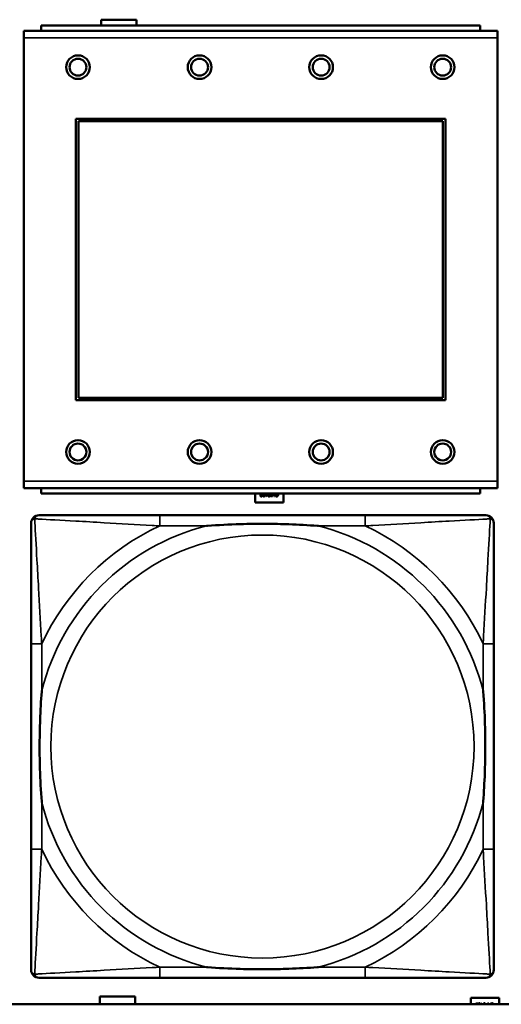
# Model space of a CAD drawing. Header units: inches. Extents: x -32 to 29.2, y -14.4 to 22.6.
# Tile 119 of 256: x -20.676 to -19.963, y -2.778 to -1.32. Entities that reach past the tile are written whole.
import ezdxf

# ---------------------------------------------------------------- set-up
doc = ezdxf.new("R2010")
doc.units = ezdxf.units.IN
doc.header["$MEASUREMENT"] = 0
doc.layers.add('Visible (ANSI)', color=7, linetype='Continuous', lineweight=50)
doc.layers.add('Visible Narrow (ANSI)', color=7, linetype='Continuous', lineweight=35)

msp = doc.modelspace()

# ---------------------------------------------------------------- linework, layer by layer
at = {"layer": 'Visible (ANSI)'}
for p, q in [((-20.5554, -1.3283), (-20.5554, -1.3196)), ((-20.5554, -1.3196), (-20.5034, -1.3196)), ((-20.5034, -1.3196), (-20.5034, -1.3283)), ((-19.9689, -1.3363), (-20.6699, -1.3363)), ((-20.6699, -1.3463), (-20.6699, -1.3363)), ((-19.9944, -1.3283), (-20.6444, -1.3283)), ((-20.6444, -1.3363), (-20.6444, -1.3283)), ((-19.9944, -1.3283), (-19.9944, -1.3363)), ((-19.9689, -1.3363), (-19.9689, -1.3463)), ((-20.6699, -1.3463), (-20.6699, -2.0033)), ((-19.9689, -2.0033), (-19.9689, -1.3463)), ((-20.5929, -1.8833), (-20.5929, -1.4663)), ((-20.5929, -1.4663), (-20.0459, -1.4663)), ((-20.5893, -1.4699), (-20.0495, -1.4699)), ((-20.5893, -1.8797), (-20.5893, -1.4699)), ((-20.0495, -1.4699), (-20.0495, -1.8797)), ((-20.0459, -1.4663), (-20.0459, -1.8833)), ((-20.0495, -1.8797), (-20.5893, -1.8797)), ((-20.0459, -1.8833), (-20.5929, -1.8833)), ((-20.6699, -2.0133), (-20.6699, -2.0033)), ((-19.9689, -2.0033), (-19.9689, -2.0133)), ((-20.6699, -2.0133), (-19.9689, -2.0133)), ((-20.6444, -2.0133), (-20.6444, -2.0213)), ((-19.9944, -2.0213), (-20.6444, -2.0213)), ((-20.3274, -2.0346), (-20.3274, -2.0213)), ((-20.317, -2.0247), (-20.317, -2.0254)), ((-20.317, -2.0247), (-20.317, -2.0247)), ((-20.3169, -2.0213), (-20.3169, -2.0213)), ((-20.3126, -2.0223), (-20.312, -2.0223)), ((-20.3126, -2.0229), (-20.3126, -2.0223)), ((-20.312, -2.0229), (-20.3126, -2.0229)), ((-20.312, -2.0223), (-20.312, -2.0213)), ((-20.312, -2.0256), (-20.312, -2.0229)), ((-20.3114, -2.0256), (-20.312, -2.0256)), ((-20.3114, -2.0213), (-20.3114, -2.0223)), ((-20.3114, -2.0223), (-20.3092, -2.0223)), ((-20.3114, -2.0229), (-20.3114, -2.0248)), ((-20.3097, -2.0229), (-20.3114, -2.0229)), ((-20.3114, -2.0248), (-20.3097, -2.0229)), ((-20.3092, -2.023), (-20.3114, -2.0256)), ((-20.3092, -2.0223), (-20.3092, -2.023)), ((-20.302, -2.0256), (-20.3033, -2.0256)), ((-20.3032, -2.0225), (-20.3027, -2.0225)), ((-20.3032, -2.025), (-20.3027, -2.025)), ((-20.3027, -2.0231), (-20.3031, -2.0231)), ((-20.3027, -2.0225), (-20.3027, -2.0213)), ((-20.3027, -2.025), (-20.3027, -2.0231)), ((-20.302, -2.0213), (-20.302, -2.0256)), ((-20.2998, -2.0256), (-20.3013, -2.0213)), ((-20.3006, -2.0213), (-20.3004, -2.022)), ((-20.3004, -2.022), (-20.2985, -2.022)), ((-20.2986, -2.0226), (-20.3002, -2.0226)), ((-20.3002, -2.0226), (-20.2994, -2.0249)), ((-20.299, -2.0256), (-20.2998, -2.0256)), ((-20.2994, -2.0249), (-20.2986, -2.0226)), ((-20.2976, -2.0213), (-20.299, -2.0256)), ((-20.2985, -2.022), (-20.2982, -2.0213)), ((-20.2973, -2.0218), (-20.2973, -2.0213)), ((-20.2972, -2.0218), (-20.2973, -2.0218)), ((-20.2973, -2.0253), (-20.2973, -2.0245)), ((-20.2973, -2.0245), (-20.2972, -2.0245)), ((-20.2854, -2.0213), (-20.2854, -2.0346)), ((-19.9944, -2.0213), (-19.9944, -2.0133)), ((-20.2854, -2.0346), (-20.3274, -2.0346)), ((-20.1648, -2.0537), (-20.4687, -2.0537)), ((-20.6593, -2.2442), (-20.6593, -2.5482)), ((-19.9743, -2.5482), (-19.9743, -2.2442)), ((-20.4687, -2.7387), (-20.1648, -2.7387)), ((-20.5574, -2.7776), (-20.5574, -2.7666)), ((-20.5574, -2.7666), (-20.5054, -2.7666)), ((-20.5054, -2.7666), (-20.5054, -2.7776)), ((-20.0084, -2.778), (-20.0084, -2.7686)), ((-20.0084, -2.7686), (-19.9664, -2.7686)), ((-19.9664, -2.7686), (-19.9664, -2.778)), ((-5.0254, -2.778), (-27.8004, -2.778)), ((-20.5654, -2.778), (-20.5654, -2.7776)), ((-20.5654, -2.7776), (-20.5574, -2.7776)), ((-20.5054, -2.7776), (-20.4974, -2.7776)), ((-20.4974, -2.7776), (-20.4974, -2.778)), ((-20.001, -2.7766), (-19.9979, -2.7766)), ((-20.001, -2.7772), (-20.001, -2.7766)), ((-19.9985, -2.7772), (-20.001, -2.7772)), ((-19.9979, -2.7766), (-19.9979, -2.7773)), ((-19.993, -2.7766), (-19.9924, -2.7766)), ((-19.993, -2.778), (-19.993, -2.7766)), ((-19.9924, -2.7766), (-19.9924, -2.778)), ((-19.9837, -2.7766), (-19.983, -2.7766)), ((-19.9837, -2.778), (-19.9837, -2.7766)), ((-19.983, -2.7766), (-19.983, -2.778)), ((-19.982, -2.778), (-19.9825, -2.7766)), ((-19.9825, -2.7766), (-19.9818, -2.7766)), ((-19.9818, -2.7766), (-19.9814, -2.778)), ((-19.9814, -2.778), (-19.9795, -2.778)), ((-19.9795, -2.778), (-19.979, -2.7766)), ((-19.979, -2.7766), (-19.9783, -2.7766)), ((-19.9783, -2.7766), (-19.9788, -2.778)), ((-19.9783, -2.7778), (-19.9783, -2.777)), ((-19.9782, -2.7778), (-19.9783, -2.7778))]:
    msp.add_line(p, q, dxfattribs=at)
for centre, radius in [((-20.5899, -1.3899), 0.0175), ((-20.5899, -1.3899), 0.0125), ((-20.4099, -1.3899), 0.0175), ((-20.4099, -1.3899), 0.0125), ((-20.2299, -1.3899), 0.0175), ((-20.2299, -1.3899), 0.0125), ((-20.0499, -1.3899), 0.0175), ((-20.0499, -1.3899), 0.0125), ((-20.5899, -1.9599), 0.0175), ((-20.5899, -1.9599), 0.0125), ((-20.4099, -1.9599), 0.0175), ((-20.4099, -1.9599), 0.0125), ((-20.2299, -1.9599), 0.0175), ((-20.2299, -1.9599), 0.0125), ((-20.0499, -1.9599), 0.0175), ((-20.0499, -1.9599), 0.0125)]:
    msp.add_circle(centre, radius, dxfattribs=at)
for centre, start, end in [((-20.6475, -2.0655), 90, 180), ((-19.9861, -2.0655), 0, 90), ((-20.6475, -2.7269), 180, 270), ((-19.9861, -2.7269), 270, 360)]:
    msp.add_arc(centre, 0.0118, start, end, dxfattribs=at)
for points in [[(-20.3198, -2.0244), (-20.3198, -2.0241), (-20.3196, -2.0236), (-20.3195, -2.0234)], [(-20.3183, -2.0257), (-20.319, -2.0257), (-20.3198, -2.025), (-20.3198, -2.0244)], [(-20.3195, -2.0234), (-20.3194, -2.0231), (-20.319, -2.0227), (-20.3189, -2.0225)], [(-20.3181, -2.0225), (-20.3187, -2.0232), (-20.3191, -2.0239), (-20.3191, -2.0243)], [(-20.3191, -2.0243), (-20.3191, -2.0245), (-20.319, -2.0248), (-20.3189, -2.0249)], [(-20.3189, -2.0249), (-20.3187, -2.025), (-20.3184, -2.0251), (-20.3182, -2.0251)], [(-20.317, -2.0254), (-20.3172, -2.0255), (-20.318, -2.0257), (-20.3183, -2.0257)], [(-20.3182, -2.0251), (-20.3181, -2.0251), (-20.3177, -2.0251), (-20.3175, -2.025)], [(-20.3169, -2.0213), (-20.3172, -2.0216), (-20.3178, -2.0222), (-20.3181, -2.0225)], [(-20.3175, -2.025), (-20.3174, -2.0249), (-20.3171, -2.0248), (-20.317, -2.0247)], [(-20.3163, -2.0231), (-20.3163, -2.0219), (-20.3159, -2.0213)], [(-20.3147, -2.0257), (-20.3155, -2.0257), (-20.3163, -2.0244), (-20.3163, -2.0231)], [(-20.3154, -2.0216), (-20.3155, -2.0218), (-20.3156, -2.0226), (-20.3156, -2.0231)], [(-20.3156, -2.0231), (-20.3156, -2.0236), (-20.3155, -2.0244), (-20.3154, -2.0247)], [(-20.3152, -2.0213), (-20.3153, -2.0214), (-20.3154, -2.0216)], [(-20.3154, -2.0247), (-20.3153, -2.0249), (-20.3149, -2.0252), (-20.3147, -2.0252)], [(-20.3131, -2.0231), (-20.3131, -2.0245), (-20.3138, -2.0257), (-20.3147, -2.0257)], [(-20.3147, -2.0252), (-20.3144, -2.0252), (-20.314, -2.0249), (-20.3139, -2.0246)], [(-20.3139, -2.0216), (-20.314, -2.0214), (-20.3141, -2.0213)], [(-20.3137, -2.0231), (-20.3137, -2.0226), (-20.3138, -2.0219), (-20.3139, -2.0216)], [(-20.3139, -2.0246), (-20.3138, -2.0244), (-20.3137, -2.0236), (-20.3137, -2.0231)], [(-20.3134, -2.0213), (-20.3131, -2.0219), (-20.3131, -2.0231)], [(-20.3088, -2.0231), (-20.3088, -2.0219), (-20.3084, -2.0213)], [(-20.3072, -2.0257), (-20.308, -2.0257), (-20.3088, -2.0244), (-20.3088, -2.0231)], [(-20.3079, -2.0216), (-20.308, -2.0218), (-20.3081, -2.0226), (-20.3081, -2.0231)], [(-20.3081, -2.0231), (-20.3081, -2.0236), (-20.308, -2.0244), (-20.3079, -2.0247)], [(-20.3077, -2.0213), (-20.3078, -2.0214), (-20.3079, -2.0216)], [(-20.3079, -2.0247), (-20.3078, -2.0249), (-20.3074, -2.0252), (-20.3072, -2.0252)], [(-20.3056, -2.0231), (-20.3056, -2.0245), (-20.3063, -2.0257), (-20.3072, -2.0257)], [(-20.3072, -2.0252), (-20.3069, -2.0252), (-20.3065, -2.0249), (-20.3064, -2.0246)], [(-20.3064, -2.0216), (-20.3065, -2.0214), (-20.3066, -2.0213)], [(-20.3062, -2.0231), (-20.3062, -2.0226), (-20.3063, -2.0219), (-20.3064, -2.0216)], [(-20.3064, -2.0246), (-20.3063, -2.0244), (-20.3062, -2.0236), (-20.3062, -2.0231)], [(-20.3059, -2.0213), (-20.3056, -2.0219), (-20.3056, -2.0231)], [(-20.3052, -2.0241), (-20.3052, -2.0238), (-20.3049, -2.0232), (-20.3047, -2.023)], [(-20.3046, -2.0253), (-20.3048, -2.0251), (-20.3052, -2.0245), (-20.3052, -2.0241)], [(-20.3047, -2.023), (-20.3045, -2.0228), (-20.3038, -2.0225), (-20.3032, -2.0225)], [(-20.3033, -2.0256), (-20.3037, -2.0256), (-20.3043, -2.0255), (-20.3046, -2.0253)], [(-20.3042, -2.0234), (-20.3043, -2.0235), (-20.3045, -2.0239), (-20.3045, -2.0241)], [(-20.3045, -2.0241), (-20.3045, -2.0244), (-20.3043, -2.0247), (-20.3041, -2.0249)], [(-20.3031, -2.0231), (-20.3035, -2.0231), (-20.304, -2.0232), (-20.3042, -2.0234)], [(-20.3041, -2.0249), (-20.3039, -2.025), (-20.3035, -2.025), (-20.3032, -2.025)], [(-20.2966, -2.0256), (-20.2967, -2.0255), (-20.2971, -2.0254), (-20.2973, -2.0253)], [(-20.2967, -2.0214), (-20.2969, -2.0215), (-20.2971, -2.0217), (-20.2972, -2.0218)], [(-20.2972, -2.0245), (-20.2971, -2.0246), (-20.2968, -2.0248), (-20.2966, -2.0249)], [(-20.2965, -2.0213), (-20.2966, -2.0213), (-20.2967, -2.0214)], [(-20.2966, -2.0249), (-20.2964, -2.025), (-20.296, -2.0251), (-20.2957, -2.0251)], [(-20.2957, -2.0257), (-20.296, -2.0257), (-20.2964, -2.0256), (-20.2966, -2.0256)], [(-20.2957, -2.0251), (-20.2954, -2.0251), (-20.2948, -2.0249), (-20.2946, -2.0246)], [(-20.2941, -2.025), (-20.2944, -2.0254), (-20.2952, -2.0257), (-20.2957, -2.0257)], [(-20.2946, -2.0216), (-20.2948, -2.0214), (-20.295, -2.0213)], [(-20.2942, -2.0231), (-20.2942, -2.0226), (-20.2944, -2.0219), (-20.2946, -2.0216)], [(-20.2946, -2.0246), (-20.2944, -2.0244), (-20.2942, -2.0236), (-20.2942, -2.0231)], [(-20.2935, -2.0231), (-20.2935, -2.0237), (-20.2938, -2.0247), (-20.2941, -2.025)], [(-19.9964, -2.7776), (-19.9965, -2.7778), (-19.9965, -2.778)], [(-19.9957, -2.7771), (-19.9959, -2.7771), (-19.9963, -2.7773), (-19.9964, -2.7776)], [(-19.9949, -2.7776), (-19.995, -2.7774), (-19.9954, -2.7771), (-19.9957, -2.7771)], [(-19.9948, -2.778), (-19.9948, -2.7778), (-19.9949, -2.7776)], [(-19.9889, -2.7776), (-19.989, -2.7778), (-19.989, -2.778)], [(-19.9882, -2.7771), (-19.9884, -2.7771), (-19.9888, -2.7773), (-19.9889, -2.7776)], [(-19.9874, -2.7776), (-19.9875, -2.7774), (-19.9879, -2.7771), (-19.9882, -2.7771)], [(-19.9873, -2.778), (-19.9873, -2.7778), (-19.9874, -2.7776)], [(-19.9783, -2.777), (-19.9781, -2.7769), (-19.9778, -2.7767), (-19.9776, -2.7767)], [(-19.9777, -2.7774), (-19.9779, -2.7775), (-19.9781, -2.7777), (-19.9782, -2.7778)], [(-19.9767, -2.7771), (-19.977, -2.7771), (-19.9775, -2.7773), (-19.9777, -2.7774)], [(-19.9776, -2.7767), (-19.9774, -2.7766), (-19.977, -2.7765), (-19.9767, -2.7765)], [(-19.9767, -2.7765), (-19.9762, -2.7765), (-19.9754, -2.7769), (-19.9751, -2.7772)], [(-19.9756, -2.7776), (-19.9758, -2.7774), (-19.9764, -2.7771), (-19.9767, -2.7771)], [(-19.9753, -2.778), (-19.9755, -2.7778), (-19.9756, -2.7776)]]:
    msp.add_open_spline(points, degree=2, dxfattribs=at)
for points, degree, knots in [([(-20.3189, -2.0225), (-20.3185, -2.0222), (-20.3178, -2.0215), (-20.3176, -2.0213)], 2, [0, 0, 0, 1, 1.852261, 1.852261, 1.852261]), ([(-20.294, -2.0213), (-20.2938, -2.0216), (-20.2935, -2.0225), (-20.2935, -2.0231)], 2, [0.118311, 0.118311, 0.118311, 1, 2, 2, 2]), ([(-20.4687, -2.0537), (-20.4723, -2.0537), (-20.4759, -2.0537), (-20.4795, -2.0537), (-20.5127, -2.0537), (-20.5464, -2.0537), (-20.5773, -2.0537), (-20.6042, -2.0537), (-20.6298, -2.0537), (-20.6432, -2.0537), (-20.6448, -2.0537), (-20.6463, -2.0537), (-20.6475, -2.0537)], 3, [0, 0, 0, 0, 0.0272471, 0.0272471, 0.0272471, 0.2790553, 0.2790553, 0.2790553, 0.4988354, 0.4988354, 0.4988354, 0.5252205, 0.5252205, 0.5252205, 0.5252205]), ([(-19.9861, -2.0537), (-20.001, -2.0537), (-20.0426, -2.0537), (-20.0832, -2.0537), (-20.1097, -2.0537), (-20.1376, -2.0537), (-20.1648, -2.0537)], 3, [-0.5252205, -0.5252205, -0.5252205, -0.5252205, -0.20743, -0.20743, -0.20743, 0, 0, 0, 0]), ([(-20.6593, -2.0655), (-20.6593, -2.0804), (-20.6593, -2.122), (-20.6593, -2.1626), (-20.6593, -2.1891), (-20.6593, -2.217), (-20.6593, -2.2442)], 3, [-0.5252205, -0.5252205, -0.5252205, -0.5252205, -0.20743, -0.20743, -0.20743, 0, 0, 0, 0]), ([(-20.3995, -2.0694), (-20.3991, -2.0694), (-20.3987, -2.0694), (-20.3822, -2.0681), (-20.3661, -2.0673), (-20.3431, -2.0665), (-20.3364, -2.0664), (-20.3273, -2.0663), (-20.3248, -2.0663), (-20.3207, -2.0663), (-20.3191, -2.0662), (-20.316, -2.0662), (-20.3145, -2.0662), (-20.3109, -2.0663), (-20.3088, -2.0663), (-20.3027, -2.0663), (-20.2985, -2.0664), (-20.2888, -2.0666), (-20.2832, -2.0668), (-20.2634, -2.0675), (-20.2494, -2.0683), (-20.2349, -2.0694), (-20.2345, -2.0694), (-20.234, -2.0694)], 3, [-0.416114, -0.416114, -0.416114, -0.416114, -0.4127691, -0.4127691, -0.2896446, -0.2896446, -0.2388934, -0.2388934, -0.2201881, -0.2201881, -0.2080204, -0.2080204, -0.196499, -0.196499, -0.1809939, -0.1809939, -0.149741, -0.149741, -0.1073162, -0.1073162, 0, 0, 0.0033356, 0.0033356, 0.0033356, 0.0033356]), ([(-19.9743, -2.2442), (-19.9743, -2.2407), (-19.9743, -2.2371), (-19.9743, -2.2335), (-19.9743, -2.2003), (-19.9743, -2.1666), (-19.9743, -2.1357), (-19.9743, -2.1088), (-19.9743, -2.0832), (-19.9743, -2.0698), (-19.9743, -2.0682), (-19.9743, -2.0667), (-19.9743, -2.0655)], 3, [0, 0, 0, 0, 0.0272471, 0.0272471, 0.0272471, 0.2790553, 0.2790553, 0.2790553, 0.4988354, 0.4988354, 0.4988354, 0.5252205, 0.5252205, 0.5252205, 0.5252205]), ([(-20.6436, -2.4789), (-20.6436, -2.4785), (-20.6436, -2.4781), (-20.6449, -2.4616), (-20.6457, -2.4455), (-20.6464, -2.4225), (-20.6466, -2.4158), (-20.6467, -2.4067), (-20.6467, -2.4042), (-20.6467, -2.4001), (-20.6467, -2.3985), (-20.6467, -2.3954), (-20.6467, -2.3939), (-20.6467, -2.3903), (-20.6467, -2.3882), (-20.6466, -2.3821), (-20.6466, -2.3779), (-20.6464, -2.3682), (-20.6462, -2.3626), (-20.6455, -2.3428), (-20.6447, -2.3288), (-20.6436, -2.3143), (-20.6436, -2.3139), (-20.6436, -2.3134)], 3, [-0.416114, -0.416114, -0.416114, -0.416114, -0.4127691, -0.4127691, -0.2896446, -0.2896446, -0.2388934, -0.2388934, -0.2201881, -0.2201881, -0.2080204, -0.2080204, -0.196499, -0.196499, -0.1809939, -0.1809939, -0.149741, -0.149741, -0.1073162, -0.1073162, 0, 0, 0.0033356, 0.0033356, 0.0033356, 0.0033356]), ([(-19.99, -2.3134), (-19.99, -2.3139), (-19.9899, -2.3143), (-19.9887, -2.3308), (-19.9878, -2.3469), (-19.9871, -2.3698), (-19.987, -2.3765), (-19.9869, -2.3857), (-19.9869, -2.3882), (-19.9868, -2.3923), (-19.9868, -2.3939), (-19.9868, -2.397), (-19.9868, -2.3985), (-19.9869, -2.4021), (-19.9869, -2.4041), (-19.9869, -2.4103), (-19.987, -2.4144), (-19.9872, -2.4242), (-19.9873, -2.4298), (-19.9881, -2.4495), (-19.9889, -2.4636), (-19.9899, -2.4781), (-19.99, -2.4785), (-19.99, -2.4789)], 3, [-0.416114, -0.416114, -0.416114, -0.416114, -0.4127691, -0.4127691, -0.2896446, -0.2896446, -0.2388934, -0.2388934, -0.2201881, -0.2201881, -0.2080204, -0.2080204, -0.196499, -0.196499, -0.1809939, -0.1809939, -0.149741, -0.149741, -0.1073162, -0.1073162, 0, 0, 0.0033356, 0.0033356, 0.0033356, 0.0033356]), ([(-20.6593, -2.5482), (-20.6593, -2.5754), (-20.6593, -2.6032), (-20.6593, -2.6298), (-20.6593, -2.6704), (-20.6593, -2.712), (-20.6593, -2.7269)], 3, [3.9382945, 3.9382945, 3.9382945, 3.9382945, 4.1457245, 4.1457245, 4.1457245, 4.463515, 4.463515, 4.463515, 4.463515]), ([(-19.9743, -2.7269), (-19.9743, -2.712), (-19.9743, -2.6704), (-19.9743, -2.6298), (-19.9743, -2.6032), (-19.9743, -2.5754), (-19.9743, -2.5482)], 3, [-0.5252205, -0.5252205, -0.5252205, -0.5252205, -0.20743, -0.20743, -0.20743, 0, 0, 0, 0]), ([(-20.234, -2.723), (-20.2345, -2.723), (-20.2349, -2.723), (-20.2494, -2.7241), (-20.2634, -2.7249), (-20.2832, -2.7256), (-20.2888, -2.7258), (-20.2985, -2.726), (-20.3027, -2.7261), (-20.3088, -2.7261), (-20.3109, -2.7261), (-20.3145, -2.7261), (-20.316, -2.7261), (-20.3191, -2.7261), (-20.3207, -2.7261), (-20.3248, -2.7261), (-20.3273, -2.7261), (-20.3364, -2.726), (-20.3431, -2.7258), (-20.3661, -2.7251), (-20.3822, -2.7243), (-20.3987, -2.723), (-20.3991, -2.723), (-20.3995, -2.723)], 3, [-0.4149464, -0.4149464, -0.4149464, -0.4149464, -0.41162, -0.41162, -0.3046026, -0.3046026, -0.2622958, -0.2622958, -0.23113, -0.23113, -0.215668, -0.215668, -0.2041787, -0.2041787, -0.1920448, -0.1920448, -0.1733916, -0.1733916, -0.1227817, -0.1227817, 0, 0, 0.0033356, 0.0033356, 0.0033356, 0.0033356]), ([(-20.6475, -2.7387), (-20.6326, -2.7387), (-20.591, -2.7387), (-20.5504, -2.7387), (-20.5238, -2.7387), (-20.496, -2.7387), (-20.4687, -2.7387)], 3, [-0.5252205, -0.5252205, -0.5252205, -0.5252205, -0.20743, -0.20743, -0.20743, 0, 0, 0, 0]), ([(-20.1648, -2.7387), (-20.1376, -2.7387), (-20.1097, -2.7387), (-20.0832, -2.7387), (-20.0426, -2.7387), (-20.001, -2.7387), (-19.9861, -2.7387)], 3, [3.9382945, 3.9382945, 3.9382945, 3.9382945, 4.1457245, 4.1457245, 4.1457245, 4.463515, 4.463515, 4.463515, 4.463515]), ([(-19.9994, -2.778), (-19.9993, -2.7779), (-19.9988, -2.7774), (-19.9985, -2.7772)], 2, [0.647886, 0.647886, 0.647886, 1, 2, 2, 2]), ([(-19.9979, -2.7773), (-19.9982, -2.7776), (-19.9986, -2.778), (-19.9986, -2.778)], 2, [0, 0, 0, 1, 1.186362, 1.186362, 1.186362]), ([(-19.9972, -2.778), (-19.9971, -2.7775), (-19.9965, -2.7765), (-19.9957, -2.7765)], 2, [0.457145, 0.457145, 0.457145, 1, 2, 2, 2]), ([(-19.9957, -2.7765), (-19.9948, -2.7765), (-19.9942, -2.7775), (-19.9941, -2.778)], 2, [0, 0, 0, 1, 1.53619, 1.53619, 1.53619]), ([(-19.9897, -2.778), (-19.9896, -2.7775), (-19.989, -2.7765), (-19.9882, -2.7765)], 2, [0.457145, 0.457145, 0.457145, 1, 2, 2, 2]), ([(-19.9882, -2.7765), (-19.9873, -2.7765), (-19.9867, -2.7775), (-19.9866, -2.778)], 2, [0, 0, 0, 1, 1.53619, 1.53619, 1.53619]), ([(-19.9751, -2.7772), (-19.9748, -2.7775), (-19.9746, -2.778), (-19.9746, -2.778)], 2, [0, 0, 0, 1, 1.042812, 1.042812, 1.042812])]:
    msp.add_open_spline(points, degree=degree, knots=knots, dxfattribs=at)
at = {"layer": 'Visible Narrow (ANSI)'}
for p, q in [((-20.6699, -1.3463), (-19.9689, -1.3463)), ((-19.9689, -2.0033), (-20.6699, -2.0033)), ((-20.4687, -2.0537), (-20.4687, -2.0694)), ((-20.1648, -2.0537), (-20.1648, -2.0694)), ((-20.4687, -2.0694), (-20.3995, -2.0694)), ((-20.234, -2.0694), (-20.1648, -2.0694)), ((-20.6436, -2.2442), (-20.6593, -2.2442)), ((-20.6436, -2.3134), (-20.6436, -2.2442)), ((-19.9743, -2.2442), (-19.99, -2.2442)), ((-19.99, -2.2442), (-19.99, -2.3134)), ((-20.6436, -2.5482), (-20.6436, -2.4789)), ((-19.99, -2.4789), (-19.99, -2.5482)), ((-20.6436, -2.5482), (-20.6593, -2.5482)), ((-19.9743, -2.5482), (-19.99, -2.5482)), ((-20.4687, -2.723), (-20.4687, -2.7387)), ((-20.3995, -2.723), (-20.4687, -2.723)), ((-20.1648, -2.723), (-20.234, -2.723)), ((-20.1648, -2.723), (-20.1648, -2.7387))]:
    msp.add_line(p, q, dxfattribs=at)
msp.add_circle((-20.3168, -2.3962), 0.3133, dxfattribs=at)
for radius, start, end in [(0.3371, 104.2103, 165.7897), (0.3604, 114.9407, 155.0593), (0.3371, 14.2103, 75.7897), (0.3604, 24.9407, 65.0593), (0.3371, 194.2103, 255.7897), (0.3371, 284.2103, 345.7897), (0.3604, 204.9407, 245.0593), (0.3604, 294.9407, 335.0593)]:
    msp.add_arc((-20.3168, -2.3962), radius, start, end, dxfattribs=at)
for points, knots in [([(-20.654, -2.059), (-20.6538, -2.0584), (-20.6536, -2.0578), (-20.6531, -2.0568), (-20.6528, -2.0563), (-20.6521, -2.0556), (-20.6519, -2.0553), (-20.6515, -2.055), (-20.6514, -2.0549), (-20.651, -2.0546), (-20.6507, -2.0545), (-20.6501, -2.0542), (-20.6496, -2.054), (-20.6487, -2.0537), (-20.6481, -2.0537), (-20.6475, -2.0537)], [-0.00012419, -0.00012419, -0.00012419, -0.00012419, 0.00449537, 0.00449537, 0.00977487, 0.00977487, 0.01307456, 0.01307456, 0.0147244, 0.0147244, 0.01736415, 0.01736415, 0.02158775, 0.02158775, 0.02627331, 0.02627331, 0.02627331, 0.02627331]), ([(-19.9861, -2.0537), (-19.9855, -2.0537), (-19.9849, -2.0537), (-19.9839, -2.054), (-19.9835, -2.0542), (-19.9828, -2.0545), (-19.9826, -2.0546), (-19.9822, -2.0549), (-19.9821, -2.055), (-19.9817, -2.0553), (-19.9814, -2.0556), (-19.9808, -2.0563), (-19.9805, -2.0568), (-19.9799, -2.0578), (-19.9797, -2.0584), (-19.9796, -2.059)], [-0.02627331, -0.02627331, -0.02627331, -0.02627331, -0.02158775, -0.02158775, -0.01736415, -0.01736415, -0.0147244, -0.0147244, -0.01307456, -0.01307456, -0.00977487, -0.00977487, -0.00449537, -0.00449537, 0.00012419, 0.00012419, 0.00012419, 0.00012419]), ([(-20.6593, -2.0655), (-20.6593, -2.0649), (-20.6592, -2.0643), (-20.659, -2.0633), (-20.6588, -2.0629), (-20.6585, -2.0622), (-20.6583, -2.062), (-20.6581, -2.0616), (-20.658, -2.0615), (-20.6576, -2.0611), (-20.6574, -2.0608), (-20.6567, -2.0602), (-20.6562, -2.0599), (-20.6551, -2.0593), (-20.6546, -2.0591), (-20.654, -2.059)], [-0.02627331, -0.02627331, -0.02627331, -0.02627331, -0.02158775, -0.02158775, -0.01736415, -0.01736415, -0.0147244, -0.0147244, -0.01307456, -0.01307456, -0.00977487, -0.00977487, -0.00449537, -0.00449537, 0.00012419, 0.00012419, 0.00012419, 0.00012419]), ([(-20.6436, -2.2442), (-20.6438, -2.2405), (-20.644, -2.2367), (-20.6455, -2.2094), (-20.6469, -2.1852), (-20.6491, -2.1473), (-20.6499, -2.1333), (-20.6519, -2.098), (-20.653, -2.0779), (-20.6538, -2.0625), (-20.6539, -2.0607), (-20.654, -2.059)], [0, 0, 0, 0, 0.0278591, 0.0278591, 0.201273, 0.201273, 0.3066357, 0.3066357, 0.475216, 0.475216, 0.5007189, 0.5007189, 0.5007189, 0.5007189]), ([(-20.654, -2.059), (-20.6523, -2.059), (-20.6505, -2.0591), (-20.6351, -2.06), (-20.6149, -2.061), (-20.5797, -2.063), (-20.5656, -2.0638), (-20.5278, -2.0661), (-20.5036, -2.0675), (-20.4763, -2.069), (-20.4725, -2.0692), (-20.4687, -2.0694)], [-0.5007189, -0.5007189, -0.5007189, -0.5007189, -0.475216, -0.475216, -0.3066357, -0.3066357, -0.201273, -0.201273, -0.0278591, -0.0278591, 0, 0, 0, 0]), ([(-20.1648, -2.0694), (-20.1611, -2.0692), (-20.1573, -2.069), (-20.1299, -2.0675), (-20.1058, -2.0661), (-20.0679, -2.0638), (-20.0539, -2.063), (-20.0186, -2.061), (-19.9985, -2.06), (-19.9831, -2.0591), (-19.9812, -2.059), (-19.9796, -2.059)], [0, 0, 0, 0, 0.0278591, 0.0278591, 0.201273, 0.201273, 0.3066357, 0.3066357, 0.475216, 0.475216, 0.5007189, 0.5007189, 0.5007189, 0.5007189]), ([(-19.9796, -2.059), (-19.9796, -2.0607), (-19.9797, -2.0625), (-19.9805, -2.0779), (-19.9816, -2.098), (-19.9836, -2.1333), (-19.9844, -2.1473), (-19.9866, -2.1852), (-19.9881, -2.2094), (-19.9896, -2.2367), (-19.9898, -2.2405), (-19.99, -2.2442)], [-0.5007189, -0.5007189, -0.5007189, -0.5007189, -0.475216, -0.475216, -0.3066357, -0.3066357, -0.201273, -0.201273, -0.0278591, -0.0278591, 0, 0, 0, 0]), ([(-19.9796, -2.059), (-19.979, -2.0591), (-19.9784, -2.0593), (-19.9774, -2.0599), (-19.9769, -2.0602), (-19.9762, -2.0608), (-19.9759, -2.0611), (-19.9756, -2.0615), (-19.9755, -2.0616), (-19.9752, -2.062), (-19.9751, -2.0622), (-19.9747, -2.0629), (-19.9746, -2.0633), (-19.9743, -2.0643), (-19.9743, -2.0649), (-19.9743, -2.0655)], [-0.00012419, -0.00012419, -0.00012419, -0.00012419, 0.00449537, 0.00449537, 0.00977487, 0.00977487, 0.01307456, 0.01307456, 0.0147244, 0.0147244, 0.01736415, 0.01736415, 0.02158775, 0.02158775, 0.02627331, 0.02627331, 0.02627331, 0.02627331]), ([(-20.654, -2.7334), (-20.6539, -2.7317), (-20.6538, -2.7299), (-20.653, -2.7145), (-20.6519, -2.6943), (-20.6499, -2.6591), (-20.6491, -2.6451), (-20.6469, -2.6072), (-20.6455, -2.583), (-20.644, -2.5557), (-20.6438, -2.5519), (-20.6436, -2.5482)], [-4.4390134, -4.4390134, -4.4390134, -4.4390134, -4.4135105, -4.4135105, -4.2449302, -4.2449302, -4.1395675, -4.1395675, -3.9661536, -3.9661536, -3.9382945, -3.9382945, -3.9382945, -3.9382945]), ([(-19.99, -2.5482), (-19.9898, -2.5519), (-19.9896, -2.5557), (-19.9881, -2.583), (-19.9866, -2.6072), (-19.9844, -2.6451), (-19.9836, -2.6591), (-19.9816, -2.6943), (-19.9805, -2.7145), (-19.9797, -2.7299), (-19.9796, -2.7317), (-19.9796, -2.7334)], [0, 0, 0, 0, 0.0278591, 0.0278591, 0.201273, 0.201273, 0.3066357, 0.3066357, 0.475216, 0.475216, 0.5007189, 0.5007189, 0.5007189, 0.5007189]), ([(-20.654, -2.7334), (-20.6546, -2.7332), (-20.6551, -2.733), (-20.6562, -2.7325), (-20.6567, -2.7322), (-20.6574, -2.7316), (-20.6576, -2.7313), (-20.658, -2.7309), (-20.6581, -2.7308), (-20.6583, -2.7304), (-20.6585, -2.7301), (-20.6588, -2.7295), (-20.659, -2.7291), (-20.6592, -2.7281), (-20.6593, -2.7275), (-20.6593, -2.7269)], [-0.00012419, -0.00012419, -0.00012419, -0.00012419, 0.00449537, 0.00449537, 0.00977487, 0.00977487, 0.01307456, 0.01307456, 0.0147244, 0.0147244, 0.01736415, 0.01736415, 0.02158775, 0.02158775, 0.02627331, 0.02627331, 0.02627331, 0.02627331]), ([(-20.4687, -2.723), (-20.4725, -2.7232), (-20.4763, -2.7234), (-20.5036, -2.7249), (-20.5278, -2.7263), (-20.5656, -2.7285), (-20.5797, -2.7293), (-20.6149, -2.7313), (-20.6351, -2.7324), (-20.6505, -2.7332), (-20.6523, -2.7333), (-20.654, -2.7334)], [0, 0, 0, 0, 0.0278591, 0.0278591, 0.201273, 0.201273, 0.3066357, 0.3066357, 0.475216, 0.475216, 0.5007189, 0.5007189, 0.5007189, 0.5007189]), ([(-19.9796, -2.7334), (-19.9812, -2.7333), (-19.9831, -2.7332), (-19.9985, -2.7324), (-20.0186, -2.7313), (-20.0539, -2.7293), (-20.0679, -2.7285), (-20.1058, -2.7263), (-20.1299, -2.7249), (-20.1573, -2.7234), (-20.1611, -2.7232), (-20.1648, -2.723)], [-4.4390134, -4.4390134, -4.4390134, -4.4390134, -4.4135105, -4.4135105, -4.2449302, -4.2449302, -4.1395675, -4.1395675, -3.9661536, -3.9661536, -3.9382945, -3.9382945, -3.9382945, -3.9382945]), ([(-19.9743, -2.7269), (-19.9743, -2.7275), (-19.9743, -2.7281), (-19.9746, -2.7291), (-19.9747, -2.7295), (-19.9751, -2.7301), (-19.9752, -2.7304), (-19.9755, -2.7308), (-19.9756, -2.7309), (-19.9759, -2.7313), (-19.9762, -2.7316), (-19.9769, -2.7322), (-19.9774, -2.7325), (-19.9784, -2.733), (-19.979, -2.7332), (-19.9796, -2.7334)], [-0.02627331, -0.02627331, -0.02627331, -0.02627331, -0.02158775, -0.02158775, -0.01736415, -0.01736415, -0.0147244, -0.0147244, -0.01307456, -0.01307456, -0.00977487, -0.00977487, -0.00449537, -0.00449537, 0.00012419, 0.00012419, 0.00012419, 0.00012419]), ([(-20.6475, -2.7387), (-20.6481, -2.7387), (-20.6487, -2.7386), (-20.6496, -2.7384), (-20.6501, -2.7382), (-20.6507, -2.7379), (-20.651, -2.7378), (-20.6514, -2.7375), (-20.6515, -2.7374), (-20.6519, -2.737), (-20.6521, -2.7368), (-20.6528, -2.7361), (-20.6531, -2.7356), (-20.6536, -2.7345), (-20.6538, -2.734), (-20.654, -2.7334)], [-0.02627331, -0.02627331, -0.02627331, -0.02627331, -0.02158775, -0.02158775, -0.01736415, -0.01736415, -0.0147244, -0.0147244, -0.01307456, -0.01307456, -0.00977487, -0.00977487, -0.00449537, -0.00449537, 0.00012419, 0.00012419, 0.00012419, 0.00012419]), ([(-19.9796, -2.7334), (-19.9797, -2.734), (-19.9799, -2.7345), (-19.9805, -2.7356), (-19.9808, -2.7361), (-19.9814, -2.7368), (-19.9817, -2.737), (-19.9821, -2.7374), (-19.9822, -2.7375), (-19.9826, -2.7378), (-19.9828, -2.7379), (-19.9835, -2.7382), (-19.9839, -2.7384), (-19.9849, -2.7386), (-19.9855, -2.7387), (-19.9861, -2.7387)], [-0.00012419, -0.00012419, -0.00012419, -0.00012419, 0.00449537, 0.00449537, 0.00977487, 0.00977487, 0.01307456, 0.01307456, 0.0147244, 0.0147244, 0.01736415, 0.01736415, 0.02158775, 0.02158775, 0.02627331, 0.02627331, 0.02627331, 0.02627331])]:
    msp.add_open_spline(points, degree=3, knots=knots, dxfattribs=at)

doc.saveas('drawing.dxf')
